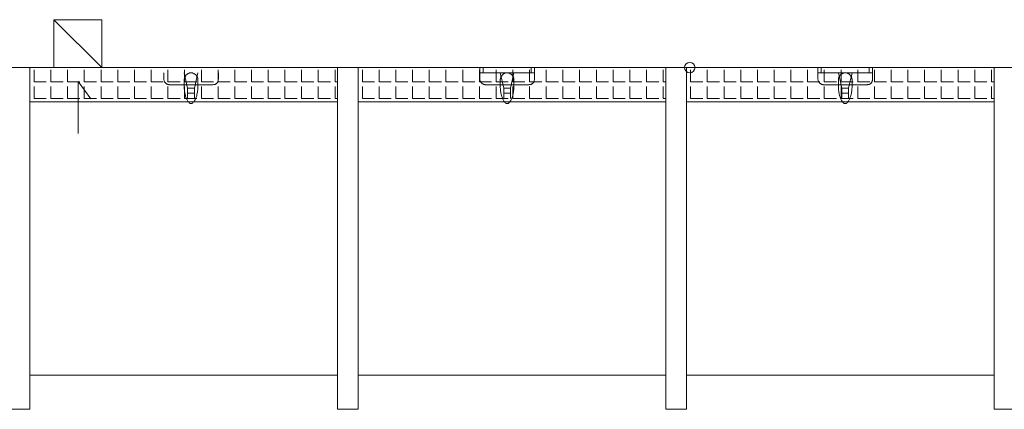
# Model space of a CAD drawing. Header units: millimetres. Extents: x -12354389001 to 271431, y -126469 to 48347.
# Tile 164 of 204: x -111812 to -111524, y -82275 to -82161. Entities that reach past the tile are written whole.
import ezdxf

# ---------------------------------------------------------------- set-up
doc = ezdxf.new("R2010")
doc.units = ezdxf.units.MM
doc.layers.get('0').update_dxf_attribs({"lineweight": 9})
for name, color, linetype, lineweight in [('IS_Text_Odbiornikow_Therm', 7, 'Continuous', 5), ('koncepcja', 252, 'Continuous', 15), ('koncepcja linie przekrojowe', 252, 'Continuous', 20), ('LINIE PRZEKROJOWE', 7, 'Continuous', 13), ('OPISY', 255, 'Continuous', 9), ('WYPOSAZENIE', 7, 'Continuous', 15)]:
    doc.layers.add(name, color=color, linetype=linetype, lineweight=lineweight)

# ---------------------------------------------------------------- blocks, each defined once
blk = doc.blocks.new('fds')
at = {"color": 252, "linetype": 'Continuous', "lineweight": 13}
for p, q in [((-15685.44, 22178.42), (-15685.44, 22193.54)), ((-15685.44, 22193.54), (-15681.75, 22188.56))]:
    blk.add_line(p, q, dxfattribs=at)
at = {"layer": 'koncepcja', "color": 7, "linetype": 'Continuous', "lineweight": 13}
for p, q in [((-15699.59, 22187.67), (-15699.59, 22197.67)), ((-15699.59, 22107.67), (-15699.59, 22197.67)), ((-15698.36, 22193.5), (-15698.36, 22197.05)), ((-15693.47, 22193.5), (-15693.47, 22197.05)), ((-15688.58, 22193.5), (-15688.58, 22197.05)), ((-15683.69, 22193.5), (-15683.69, 22197.05)), ((-15678.8, 22193.5), (-15678.8, 22197.05)), ((-15673.91, 22193.5), (-15673.91, 22197.05)), ((-15669.02, 22193.5), (-15669.02, 22197.05)), ((-15629.91, 22193.5), (-15629.91, 22197.05)), ((-15625.02, 22193.5), (-15625.02, 22197.05)), ((-15620.13, 22193.5), (-15620.13, 22197.05)), ((-15615.24, 22193.5), (-15615.24, 22197.05)), ((-15610.35, 22193.5), (-15610.35, 22197.05)), ((-15609.59, 22197.67), (-15609.59, 22187.67)), ((-15609.59, 22197.67), (-15609.59, 22107.67)), ((-15603.59, 22107.67), (-15603.59, 22197.67)), ((-15602.36, 22193.5), (-15602.36, 22197.05)), ((-15597.47, 22193.5), (-15597.47, 22197.05)), ((-15592.58, 22193.5), (-15592.58, 22197.05)), ((-15587.69, 22193.5), (-15587.69, 22197.05)), ((-15582.8, 22193.5), (-15582.8, 22197.05)), ((-15577.91, 22193.5), (-15577.91, 22197.05)), ((-15573.02, 22193.5), (-15573.02, 22197.05)), ((-15533.91, 22193.5), (-15533.91, 22197.05)), ((-15529.02, 22193.5), (-15529.02, 22197.05)), ((-15524.13, 22193.5), (-15524.13, 22197.05)), ((-15519.24, 22193.5), (-15519.24, 22197.05)), ((-15514.35, 22193.5), (-15514.35, 22197.05)), ((-15513.59, 22197.67), (-15513.59, 22107.67)), ((-15507.59, 22107.67), (-15507.59, 22197.67)), ((-15506.36, 22193.5), (-15506.36, 22197.05)), ((-15501.47, 22193.5), (-15501.47, 22197.05)), ((-15496.58, 22193.5), (-15496.58, 22197.05)), ((-15491.69, 22193.5), (-15491.69, 22197.05)), ((-15486.8, 22193.5), (-15486.8, 22197.05)), ((-15481.91, 22193.5), (-15481.91, 22197.05)), ((-15477.02, 22193.5), (-15477.02, 22197.05)), ((-15437.91, 22193.5), (-15437.91, 22197.05)), ((-15433.02, 22193.5), (-15433.02, 22197.05)), ((-15428.13, 22193.5), (-15428.13, 22197.05)), ((-15423.24, 22193.5), (-15423.24, 22197.05)), ((-15418.35, 22193.5), (-15418.35, 22197.05)), ((-15417.59, 22197.67), (-15417.59, 22107.67)), ((-15698.36, 22193.5), (-15694.8, 22193.5)), ((-15693.47, 22193.5), (-15689.91, 22193.5)), ((-15688.58, 22193.5), (-15685.02, 22193.5)), ((-15683.69, 22193.5), (-15680.13, 22193.5)), ((-15678.8, 22193.5), (-15675.25, 22193.5)), ((-15673.91, 22193.5), (-15670.36, 22193.5)), ((-15669.02, 22193.5), (-15665.47, 22193.5)), ((-15629.91, 22193.5), (-15626.35, 22193.5)), ((-15625.02, 22193.5), (-15621.46, 22193.5)), ((-15620.13, 22193.5), (-15616.57, 22193.5)), ((-15615.24, 22193.5), (-15611.68, 22193.5)), ((-15610.35, 22193.5), (-15609.59, 22193.5)), ((-15602.36, 22193.5), (-15598.8, 22193.5)), ((-15597.47, 22193.5), (-15593.91, 22193.5)), ((-15592.58, 22193.5), (-15589.02, 22193.5)), ((-15587.69, 22193.5), (-15584.13, 22193.5)), ((-15582.8, 22193.5), (-15579.25, 22193.5)), ((-15577.91, 22193.5), (-15574.36, 22193.5)), ((-15533.91, 22193.5), (-15530.35, 22193.5)), ((-15529.02, 22193.5), (-15525.46, 22193.5)), ((-15524.13, 22193.5), (-15520.57, 22193.5)), ((-15519.24, 22193.5), (-15515.68, 22193.5)), ((-15514.35, 22193.5), (-15513.59, 22193.5)), ((-15506.36, 22193.5), (-15502.8, 22193.5)), ((-15501.47, 22193.5), (-15497.91, 22193.5)), ((-15496.58, 22193.5), (-15493.02, 22193.5)), ((-15491.69, 22193.5), (-15488.13, 22193.5)), ((-15486.8, 22193.5), (-15483.25, 22193.5)), ((-15481.91, 22193.5), (-15478.36, 22193.5)), ((-15437.91, 22193.5), (-15434.35, 22193.5)), ((-15433.02, 22193.5), (-15429.46, 22193.5)), ((-15428.13, 22193.5), (-15424.57, 22193.5)), ((-15423.24, 22193.5), (-15419.68, 22193.5)), ((-15418.35, 22193.5), (-15417.59, 22193.5)), ((-15698.36, 22188.61), (-15698.36, 22192.16)), ((-15693.47, 22188.61), (-15693.47, 22192.16)), ((-15688.58, 22188.61), (-15688.58, 22192.16)), ((-15683.69, 22188.61), (-15683.69, 22192.16)), ((-15678.8, 22188.61), (-15678.8, 22192.16)), ((-15673.91, 22188.61), (-15673.91, 22192.16)), ((-15669.02, 22188.61), (-15669.02, 22192.16)), ((-15629.91, 22188.61), (-15629.91, 22192.16)), ((-15625.02, 22188.61), (-15625.02, 22192.16)), ((-15620.13, 22188.61), (-15620.13, 22192.16)), ((-15615.24, 22188.61), (-15615.24, 22192.16)), ((-15610.35, 22188.61), (-15610.35, 22192.16)), ((-15602.36, 22188.61), (-15602.36, 22192.16)), ((-15597.47, 22188.61), (-15597.47, 22192.16)), ((-15592.58, 22188.61), (-15592.58, 22192.16)), ((-15587.69, 22188.61), (-15587.69, 22192.16)), ((-15582.8, 22188.61), (-15582.8, 22192.16)), ((-15577.91, 22188.61), (-15577.91, 22192.16)), ((-15573.02, 22188.61), (-15573.02, 22192.16)), ((-15533.91, 22188.61), (-15533.91, 22192.16)), ((-15529.02, 22188.61), (-15529.02, 22192.16)), ((-15524.13, 22188.61), (-15524.13, 22192.16)), ((-15519.24, 22188.61), (-15519.24, 22192.16)), ((-15514.35, 22188.61), (-15514.35, 22192.16)), ((-15506.36, 22188.61), (-15506.36, 22192.16)), ((-15501.47, 22188.61), (-15501.47, 22192.16)), ((-15496.58, 22188.61), (-15496.58, 22192.16)), ((-15491.69, 22188.61), (-15491.69, 22192.16)), ((-15486.8, 22188.61), (-15486.8, 22192.16)), ((-15481.91, 22188.61), (-15481.91, 22192.16)), ((-15477.02, 22188.61), (-15477.02, 22192.16)), ((-15437.91, 22188.61), (-15437.91, 22192.16)), ((-15433.02, 22188.61), (-15433.02, 22192.16)), ((-15428.13, 22188.61), (-15428.13, 22192.16)), ((-15423.24, 22188.61), (-15423.24, 22192.16)), ((-15418.35, 22188.61), (-15418.35, 22192.16)), ((-15699.59, 22187.67), (-15699.59, 22187.67)), ((-15699.59, 22187.67), (-15699.59, 22187.67)), ((-15698.36, 22188.61), (-15694.8, 22188.61)), ((-15693.47, 22188.61), (-15689.91, 22188.61)), ((-15688.58, 22188.61), (-15685.02, 22188.61)), ((-15683.69, 22188.61), (-15680.13, 22188.61)), ((-15678.8, 22188.61), (-15675.25, 22188.61)), ((-15673.91, 22188.61), (-15670.36, 22188.61)), ((-15669.02, 22188.61), (-15665.47, 22188.61)), ((-15629.91, 22188.61), (-15626.35, 22188.61)), ((-15625.02, 22188.61), (-15621.46, 22188.61)), ((-15620.13, 22188.61), (-15616.57, 22188.61)), ((-15615.24, 22188.61), (-15611.68, 22188.61)), ((-15610.35, 22188.61), (-15609.59, 22188.61)), ((-15603.59, 22187.67), (-15603.59, 22187.67)), ((-15603.59, 22187.67), (-15603.59, 22187.67)), ((-15602.36, 22188.61), (-15598.8, 22188.61)), ((-15597.47, 22188.61), (-15593.91, 22188.61)), ((-15592.58, 22188.61), (-15589.02, 22188.61)), ((-15587.69, 22188.61), (-15584.13, 22188.61)), ((-15582.8, 22188.61), (-15579.25, 22188.61)), ((-15577.91, 22188.61), (-15574.36, 22188.61)), ((-15533.91, 22188.61), (-15530.35, 22188.61)), ((-15529.02, 22188.61), (-15525.46, 22188.61)), ((-15524.13, 22188.61), (-15520.57, 22188.61)), ((-15519.24, 22188.61), (-15515.68, 22188.61)), ((-15514.35, 22188.61), (-15513.59, 22188.61)), ((-15507.59, 22187.67), (-15507.59, 22187.67)), ((-15507.59, 22187.67), (-15507.59, 22187.67)), ((-15506.36, 22188.61), (-15502.8, 22188.61)), ((-15501.47, 22188.61), (-15497.91, 22188.61)), ((-15496.58, 22188.61), (-15493.02, 22188.61)), ((-15491.69, 22188.61), (-15488.13, 22188.61)), ((-15486.8, 22188.61), (-15483.25, 22188.61)), ((-15481.91, 22188.61), (-15478.36, 22188.61)), ((-15437.91, 22188.61), (-15434.35, 22188.61)), ((-15433.02, 22188.61), (-15429.46, 22188.61)), ((-15428.13, 22188.61), (-15424.57, 22188.61)), ((-15423.24, 22188.61), (-15419.68, 22188.61)), ((-15418.35, 22188.61), (-15417.59, 22188.61)), ((-15609.59, 22107.67), (-15699.59, 22107.67)), ((-15513.59, 22107.67), (-15603.59, 22107.67)), ((-15417.59, 22107.67), (-15507.59, 22107.67))]:
    blk.add_line(p, q, dxfattribs=at)
at = {"layer": 'koncepcja', "color": 252, "linetype": 'Continuous', "lineweight": 13}
blk.add_line((-15699.59, 22197.67), (-15609.59, 22197.67), dxfattribs=at)
at = {"layer": 'koncepcja linie przekrojowe', "color": 7, "linetype": 'Continuous', "lineweight": 13}
for p, q in [((-15699.59, 22197.67), (-15699.59, 22097.67)), ((-15609.59, 22097.67), (-15609.59, 22197.67)), ((-15603.59, 22197.67), (-15603.59, 22097.67)), ((-15513.59, 22097.67), (-15513.59, 22197.67)), ((-15507.59, 22197.67), (-15507.59, 22097.67)), ((-15417.59, 22097.67), (-15417.59, 22197.67))]:
    blk.add_line(p, q, dxfattribs=at)
at = {"layer": 'koncepcja linie przekrojowe', "color": 252, "linetype": 'Continuous', "lineweight": 13}
for p, q in [((-15699.59, 22097.67), (-15705.59, 22097.67)), ((-15603.59, 22097.67), (-15609.59, 22097.67)), ((-15507.59, 22097.67), (-15513.59, 22097.67)), ((-15411.59, 22097.67), (-15417.59, 22097.67))]:
    blk.add_line(p, q, dxfattribs=at)
at = {"layer": 'LINIE PRZEKROJOWE', "color": 252, "linetype": 'Continuous', "lineweight": 13}
for p, q in [((-15692.6, 22197.67), (-15692.6, 22211.67)), ((-15692.6, 22211.67), (-15678.6, 22211.67)), ((-15692.6, 22211.67), (-15678.6, 22197.67)), ((-15678.6, 22211.67), (-15678.6, 22197.67)), ((-15823.77, 22197.67), (-15533.59, 22197.67)), ((-15533.59, 22197.67), (-15338.59, 22197.67))]:
    blk.add_line(p, q, dxfattribs=at)
at = {"layer": 'OPISY', "color": 252, "linetype": 'Continuous', "lineweight": 13}
blk.add_circle((-15506.59, 22197.67), 1.55, dxfattribs=at)
at = {"layer": 'WYPOSAZENIE', "color": 7, "linetype": 'Continuous', "lineweight": 13}
for p, q in [((-15664.13, 22193.5), (-15664.13, 22197.05)), ((-15659.24, 22193.5), (-15659.24, 22197.05)), ((-15654.35, 22193.5), (-15654.35, 22197.05)), ((-15649.46, 22193.5), (-15649.46, 22197.05)), ((-15644.57, 22193.5), (-15644.57, 22197.05)), ((-15639.69, 22193.5), (-15639.69, 22197.05)), ((-15634.8, 22193.5), (-15634.8, 22197.05)), ((-15568.13, 22193.5), (-15568.13, 22197.05)), ((-15563.24, 22193.5), (-15563.24, 22197.05)), ((-15558.35, 22193.5), (-15558.35, 22197.05)), ((-15553.46, 22193.5), (-15553.46, 22197.05)), ((-15548.57, 22193.5), (-15548.57, 22197.05)), ((-15543.69, 22193.5), (-15543.69, 22197.05)), ((-15538.8, 22193.5), (-15538.8, 22197.05)), ((-15472.13, 22193.5), (-15472.13, 22197.05)), ((-15467.24, 22193.5), (-15467.24, 22197.05)), ((-15462.35, 22193.5), (-15462.35, 22197.05)), ((-15457.46, 22193.5), (-15457.46, 22197.05)), ((-15452.57, 22193.5), (-15452.57, 22197.05)), ((-15447.69, 22193.5), (-15447.69, 22197.05)), ((-15442.8, 22193.5), (-15442.8, 22197.05)), ((-15664.13, 22193.5), (-15660.58, 22193.5)), ((-15659.24, 22193.5), (-15655.69, 22193.5)), ((-15654.47, 22196.14), (-15653.47, 22191.64)), ((-15654.35, 22193.5), (-15650.8, 22193.5)), ((-15651.47, 22191.64), (-15650.47, 22196.14)), ((-15649.46, 22193.5), (-15645.91, 22193.5)), ((-15644.57, 22193.5), (-15641.02, 22193.5)), ((-15639.69, 22193.5), (-15636.13, 22193.5)), ((-15634.8, 22193.5), (-15631.24, 22193.5)), ((-15573.02, 22193.5), (-15569.47, 22193.5)), ((-15568.13, 22193.5), (-15564.58, 22193.5)), ((-15563.24, 22193.5), (-15559.69, 22193.5)), ((-15562.02, 22196.14), (-15561.02, 22191.64)), ((-15559.02, 22191.64), (-15558.02, 22196.14)), ((-15558.35, 22193.5), (-15554.8, 22193.5)), ((-15553.46, 22193.5), (-15549.91, 22193.5)), ((-15548.57, 22193.5), (-15545.02, 22193.5)), ((-15543.69, 22193.5), (-15540.13, 22193.5)), ((-15538.8, 22193.5), (-15535.24, 22193.5)), ((-15477.02, 22193.5), (-15473.47, 22193.5)), ((-15472.13, 22193.5), (-15468.58, 22193.5)), ((-15467.24, 22193.5), (-15463.69, 22193.5)), ((-15463.13, 22196.14), (-15462.13, 22191.64)), ((-15462.35, 22193.5), (-15458.8, 22193.5)), ((-15460.13, 22191.64), (-15459.13, 22196.14)), ((-15457.46, 22193.5), (-15453.91, 22193.5)), ((-15452.57, 22193.5), (-15449.02, 22193.5)), ((-15447.69, 22193.5), (-15444.13, 22193.5)), ((-15442.8, 22193.5), (-15439.24, 22193.5)), ((-15664.13, 22188.61), (-15664.13, 22192.16)), ((-15659.24, 22188.61), (-15659.24, 22192.16)), ((-15654.35, 22188.61), (-15654.35, 22192.16)), ((-15653.47, 22191.64), (-15651.47, 22191.64)), ((-15649.46, 22188.61), (-15649.46, 22192.16)), ((-15644.57, 22188.61), (-15644.57, 22192.16)), ((-15639.69, 22188.61), (-15639.69, 22192.16)), ((-15634.8, 22188.61), (-15634.8, 22192.16)), ((-15568.13, 22188.61), (-15568.13, 22192.16)), ((-15563.24, 22188.61), (-15563.24, 22192.16)), ((-15561.02, 22191.64), (-15559.02, 22191.64)), ((-15558.35, 22188.61), (-15558.35, 22192.16)), ((-15553.46, 22188.61), (-15553.46, 22192.16)), ((-15548.57, 22188.61), (-15548.57, 22192.16)), ((-15543.69, 22188.61), (-15543.69, 22192.16)), ((-15538.8, 22188.61), (-15538.8, 22192.16)), ((-15472.13, 22188.61), (-15472.13, 22192.16)), ((-15467.24, 22188.61), (-15467.24, 22192.16)), ((-15462.35, 22188.61), (-15462.35, 22192.16)), ((-15462.13, 22191.64), (-15460.13, 22191.64)), ((-15457.46, 22188.61), (-15457.46, 22192.16)), ((-15452.57, 22188.61), (-15452.57, 22192.16)), ((-15447.69, 22188.61), (-15447.69, 22192.16)), ((-15442.8, 22188.61), (-15442.8, 22192.16)), ((-15699.59, 22187.67), (-15609.59, 22187.67)), ((-15699.59, 22187.67), (-15609.59, 22187.67)), ((-15609.59, 22187.67), (-15699.59, 22187.67)), ((-15664.13, 22188.61), (-15660.58, 22188.61)), ((-15659.24, 22188.61), (-15655.69, 22188.61)), ((-15654.35, 22188.61), (-15650.8, 22188.61)), ((-15651.47, 22190.14), (-15653.47, 22190.14)), ((-15649.46, 22188.61), (-15645.91, 22188.61)), ((-15644.57, 22188.61), (-15641.02, 22188.61)), ((-15639.69, 22188.61), (-15636.13, 22188.61)), ((-15634.8, 22188.61), (-15631.24, 22188.61)), ((-15603.59, 22187.67), (-15513.59, 22187.67)), ((-15603.59, 22187.67), (-15513.59, 22187.67)), ((-15573.02, 22188.61), (-15569.47, 22188.61)), ((-15568.13, 22188.61), (-15564.58, 22188.61)), ((-15563.24, 22188.61), (-15559.69, 22188.61)), ((-15559.02, 22190.14), (-15561.02, 22190.14)), ((-15558.35, 22188.61), (-15554.8, 22188.61)), ((-15553.46, 22188.61), (-15549.91, 22188.61)), ((-15548.57, 22188.61), (-15545.02, 22188.61)), ((-15543.69, 22188.61), (-15540.13, 22188.61)), ((-15538.8, 22188.61), (-15535.24, 22188.61)), ((-15507.59, 22187.67), (-15417.59, 22187.67)), ((-15507.59, 22187.67), (-15417.59, 22187.67)), ((-15477.02, 22188.61), (-15473.47, 22188.61)), ((-15472.13, 22188.61), (-15468.58, 22188.61)), ((-15467.24, 22188.61), (-15463.69, 22188.61)), ((-15462.35, 22188.61), (-15458.8, 22188.61)), ((-15460.13, 22190.14), (-15462.13, 22190.14)), ((-15457.46, 22188.61), (-15453.91, 22188.61)), ((-15452.57, 22188.61), (-15449.02, 22188.61)), ((-15447.69, 22188.61), (-15444.13, 22188.61)), ((-15442.8, 22188.61), (-15439.24, 22188.61))]:
    blk.add_line(p, q, dxfattribs=at)
at = {"layer": 'WYPOSAZENIE', "color": 252, "linetype": 'Continuous', "lineweight": 13}
for p, q in [((-15568.02, 22196.14), (-15568.02, 22197.64)), ((-15567.02, 22197.64), (-15567.02, 22196.14)), ((-15553.02, 22196.14), (-15553.02, 22197.64)), ((-15552.02, 22197.64), (-15552.02, 22196.14)), ((-15469.13, 22196.14), (-15469.13, 22197.64)), ((-15468.13, 22197.64), (-15468.13, 22196.14)), ((-15454.13, 22196.14), (-15454.13, 22197.64)), ((-15453.13, 22197.64), (-15453.13, 22196.14)), ((-15567.02, 22196.14), (-15568.02, 22196.14)), ((-15558.02, 22196.14), (-15562.02, 22196.14)), ((-15552.02, 22196.14), (-15553.02, 22196.14)), ((-15468.13, 22196.14), (-15469.13, 22196.14)), ((-15459.13, 22196.14), (-15463.13, 22196.14)), ((-15453.13, 22196.14), (-15454.13, 22196.14))]:
    blk.add_line(p, q, dxfattribs=at)
at = {"layer": 'WYPOSAZENIE', "color": 7, "linetype": 'Continuous', "lineweight": 13}
for points, knots in [([(-15660.47, 22194.64), (-15660.47, 22194.72), (-15660.47, 22194.89), (-15660.47, 22195.12), (-15660.47, 22195.34), (-15660.47, 22195.52), (-15660.47, 22195.68), (-15660.47, 22195.82), (-15660.47, 22195.93), (-15660.47, 22196.02), (-15660.47, 22196.08), (-15660.47, 22196.12), (-15660.47, 22196.13), (-15660.47, 22196.14)], [0, 0, 0, 0, 0.260331, 0.495868, 0.706612, 0.892562, 1.053719, 1.190083, 1.301653, 1.38843, 1.450413, 1.487603, 1.5, 1.5, 1.5, 1.5]), ([(-15658.47, 22192.64), (-15658.57, 22192.64), (-15658.75, 22192.64), (-15659.01, 22192.68), (-15659.27, 22192.75), (-15659.52, 22192.85), (-15659.75, 22192.99), (-15659.96, 22193.16), (-15660.14, 22193.37), (-15660.28, 22193.63), (-15660.39, 22193.92), (-15660.46, 22194.26), (-15660.47, 22194.51), (-15660.47, 22194.64)], [0, 0, 0, 0, 0.272276, 0.542692, 0.810227, 1.07504, 1.338798, 1.604973, 1.87895, 2.16785, 2.480019, 2.824368, 3.209791, 3.209791, 3.209791, 3.209791]), ([(-15654.47, 22194.14), (-15654.47, 22194.23), (-15654.46, 22194.41), (-15654.39, 22194.68), (-15654.28, 22194.94), (-15654.13, 22195.18), (-15653.95, 22195.41), (-15653.75, 22195.61), (-15653.52, 22195.79), (-15653.28, 22195.94), (-15653.02, 22196.05), (-15652.75, 22196.12), (-15652.57, 22196.14), (-15652.47, 22196.14)], [0, 0, 0, 0, 0.273037, 0.549292, 0.830058, 1.115075, 1.403036, 1.692041, 1.980001, 2.265018, 2.545785, 2.82204, 3.095076, 3.095076, 3.095076, 3.095076]), ([(-15654.47, 22192.14), (-15654.47, 22192.19), (-15654.47, 22192.29), (-15654.47, 22192.46), (-15654.47, 22192.64), (-15654.47, 22192.83), (-15654.47, 22193.04), (-15654.47, 22193.24), (-15654.47, 22193.44), (-15654.47, 22193.63), (-15654.47, 22193.82), (-15654.47, 22193.98), (-15654.47, 22194.09), (-15654.47, 22194.14)], [0, 0, 0, 0, 0.148009, 0.316304, 0.500376, 0.695718, 0.897821, 1.102179, 1.304282, 1.499624, 1.683696, 1.851991, 2, 2, 2, 2]), ([(-15652.47, 22196.14), (-15652.38, 22196.14), (-15652.2, 22196.12), (-15651.93, 22196.05), (-15651.67, 22195.94), (-15651.43, 22195.79), (-15651.2, 22195.61), (-15651, 22195.41), (-15650.82, 22195.18), (-15650.67, 22194.94), (-15650.56, 22194.68), (-15650.49, 22194.41), (-15650.47, 22194.23), (-15650.47, 22194.14)], [0, 0, 0, 0, 0.273037, 0.549292, 0.830058, 1.115075, 1.403036, 1.692041, 1.980001, 2.265018, 2.545785, 2.82204, 3.095076, 3.095076, 3.095076, 3.095076]), ([(-15650.47, 22194.14), (-15650.47, 22194.09), (-15650.47, 22194), (-15650.47, 22193.86), (-15650.47, 22193.72), (-15650.47, 22193.56), (-15650.47, 22193.4), (-15650.47, 22193.23), (-15650.47, 22193.05), (-15650.47, 22192.85), (-15650.47, 22192.63), (-15650.47, 22192.39), (-15650.47, 22192.22), (-15650.47, 22192.14)], [0, 0, 0, 0, 0.136739, 0.275733, 0.419234, 0.569497, 0.728775, 0.899324, 1.083396, 1.283246, 1.501127, 1.739294, 2, 2, 2, 2]), ([(-15644.47, 22194.64), (-15644.47, 22194.51), (-15644.48, 22194.27), (-15644.52, 22193.93), (-15644.59, 22193.63), (-15644.69, 22193.38), (-15644.82, 22193.16), (-15645, 22192.98), (-15645.21, 22192.85), (-15645.47, 22192.75), (-15645.76, 22192.68), (-15646.1, 22192.64), (-15646.35, 22192.64), (-15646.47, 22192.64)], [0, 0, 0, 0, 0.384885, 0.724568, 1.024891, 1.293879, 1.542296, 1.783488, 2.031905, 2.300893, 2.601217, 2.940899, 3.325784, 3.325784, 3.325784, 3.325784]), ([(-15644.47, 22196.14), (-15644.47, 22196.13), (-15644.47, 22196.12), (-15644.47, 22196.08), (-15644.47, 22196.02), (-15644.47, 22195.93), (-15644.47, 22195.82), (-15644.47, 22195.68), (-15644.47, 22195.52), (-15644.47, 22195.34), (-15644.47, 22195.12), (-15644.47, 22194.89), (-15644.47, 22194.72), (-15644.47, 22194.64)], [0, 0, 0, 0, 0.012397, 0.049587, 0.11157, 0.198347, 0.309917, 0.446281, 0.607438, 0.793388, 1.004132, 1.239669, 1.5, 1.5, 1.5, 1.5]), ([(-15568.02, 22194.64), (-15568.02, 22194.72), (-15568.02, 22194.89), (-15568.02, 22195.12), (-15568.02, 22195.34), (-15568.02, 22195.52), (-15568.02, 22195.68), (-15568.02, 22195.82), (-15568.02, 22195.93), (-15568.02, 22196.02), (-15568.02, 22196.08), (-15568.02, 22196.12), (-15568.02, 22196.13), (-15568.02, 22196.14)], [0, 0, 0, 0, 0.260331, 0.495868, 0.706612, 0.892562, 1.053719, 1.190083, 1.301653, 1.38843, 1.450413, 1.487603, 1.5, 1.5, 1.5, 1.5]), ([(-15566.02, 22192.64), (-15566.12, 22192.64), (-15566.3, 22192.64), (-15566.56, 22192.68), (-15566.82, 22192.75), (-15567.07, 22192.85), (-15567.3, 22192.99), (-15567.51, 22193.16), (-15567.69, 22193.37), (-15567.83, 22193.63), (-15567.94, 22193.92), (-15568.01, 22194.26), (-15568.02, 22194.51), (-15568.02, 22194.64)], [0, 0, 0, 0, 0.272276, 0.542692, 0.810227, 1.07504, 1.338798, 1.604973, 1.87895, 2.16785, 2.480019, 2.824368, 3.209791, 3.209791, 3.209791, 3.209791]), ([(-15562.02, 22194.14), (-15562.02, 22194.23), (-15562.01, 22194.41), (-15561.94, 22194.68), (-15561.83, 22194.94), (-15561.68, 22195.18), (-15561.5, 22195.41), (-15561.3, 22195.61), (-15561.07, 22195.79), (-15560.83, 22195.94), (-15560.57, 22196.05), (-15560.3, 22196.12), (-15560.12, 22196.14), (-15560.02, 22196.14)], [0, 0, 0, 0, 0.273037, 0.549292, 0.830058, 1.115075, 1.403036, 1.692041, 1.980001, 2.265018, 2.545785, 2.82204, 3.095076, 3.095076, 3.095076, 3.095076]), ([(-15562.02, 22192.14), (-15562.02, 22192.19), (-15562.02, 22192.29), (-15562.02, 22192.46), (-15562.02, 22192.64), (-15562.02, 22192.83), (-15562.02, 22193.04), (-15562.02, 22193.24), (-15562.02, 22193.44), (-15562.02, 22193.63), (-15562.02, 22193.82), (-15562.02, 22193.98), (-15562.02, 22194.09), (-15562.02, 22194.14)], [0, 0, 0, 0, 0.148009, 0.316304, 0.500376, 0.695718, 0.897821, 1.102179, 1.304282, 1.499624, 1.683696, 1.851991, 2, 2, 2, 2]), ([(-15560.02, 22196.14), (-15559.93, 22196.14), (-15559.75, 22196.12), (-15559.48, 22196.05), (-15559.22, 22195.94), (-15558.98, 22195.79), (-15558.75, 22195.61), (-15558.55, 22195.41), (-15558.37, 22195.18), (-15558.22, 22194.94), (-15558.11, 22194.68), (-15558.04, 22194.41), (-15558.02, 22194.23), (-15558.02, 22194.14)], [0, 0, 0, 0, 0.273037, 0.549292, 0.830058, 1.115075, 1.403036, 1.692041, 1.980001, 2.265018, 2.545785, 2.82204, 3.095076, 3.095076, 3.095076, 3.095076]), ([(-15558.02, 22194.14), (-15558.02, 22194.09), (-15558.02, 22194), (-15558.02, 22193.86), (-15558.02, 22193.72), (-15558.02, 22193.56), (-15558.02, 22193.4), (-15558.02, 22193.23), (-15558.02, 22193.05), (-15558.02, 22192.85), (-15558.02, 22192.63), (-15558.02, 22192.39), (-15558.02, 22192.22), (-15558.02, 22192.14)], [0, 0, 0, 0, 0.136739, 0.275733, 0.419234, 0.569497, 0.728775, 0.899324, 1.083396, 1.283246, 1.501127, 1.739294, 2, 2, 2, 2]), ([(-15552.02, 22194.64), (-15552.02, 22194.51), (-15552.03, 22194.27), (-15552.07, 22193.93), (-15552.14, 22193.63), (-15552.24, 22193.38), (-15552.37, 22193.16), (-15552.55, 22192.98), (-15552.76, 22192.85), (-15553.02, 22192.75), (-15553.31, 22192.68), (-15553.65, 22192.64), (-15553.9, 22192.64), (-15554.02, 22192.64)], [0, 0, 0, 0, 0.384885, 0.724568, 1.024891, 1.293879, 1.542296, 1.783488, 2.031905, 2.300893, 2.601217, 2.940899, 3.325784, 3.325784, 3.325784, 3.325784]), ([(-15552.02, 22196.14), (-15552.02, 22196.13), (-15552.02, 22196.12), (-15552.02, 22196.08), (-15552.02, 22196.02), (-15552.02, 22195.93), (-15552.02, 22195.82), (-15552.02, 22195.68), (-15552.02, 22195.52), (-15552.02, 22195.34), (-15552.02, 22195.12), (-15552.02, 22194.89), (-15552.02, 22194.72), (-15552.02, 22194.64)], [0, 0, 0, 0, 0.012397, 0.049587, 0.11157, 0.198347, 0.309917, 0.446281, 0.607438, 0.793388, 1.004132, 1.239669, 1.5, 1.5, 1.5, 1.5]), ([(-15469.13, 22194.64), (-15469.13, 22194.72), (-15469.13, 22194.89), (-15469.13, 22195.12), (-15469.13, 22195.34), (-15469.13, 22195.52), (-15469.13, 22195.68), (-15469.13, 22195.82), (-15469.13, 22195.93), (-15469.13, 22196.02), (-15469.13, 22196.08), (-15469.13, 22196.12), (-15469.13, 22196.13), (-15469.13, 22196.14)], [0, 0, 0, 0, 0.260331, 0.495868, 0.706612, 0.892562, 1.053719, 1.190083, 1.301653, 1.38843, 1.450413, 1.487603, 1.5, 1.5, 1.5, 1.5]), ([(-15467.13, 22192.64), (-15467.22, 22192.64), (-15467.4, 22192.64), (-15467.67, 22192.68), (-15467.93, 22192.75), (-15468.17, 22192.85), (-15468.4, 22192.99), (-15468.61, 22193.16), (-15468.79, 22193.37), (-15468.94, 22193.63), (-15469.05, 22193.92), (-15469.11, 22194.26), (-15469.13, 22194.51), (-15469.13, 22194.64)], [0, 0, 0, 0, 0.272276, 0.542692, 0.810227, 1.07504, 1.338798, 1.604973, 1.87895, 2.16785, 2.480019, 2.824368, 3.209791, 3.209791, 3.209791, 3.209791]), ([(-15463.13, 22194.14), (-15463.13, 22194.23), (-15463.11, 22194.41), (-15463.04, 22194.68), (-15462.93, 22194.94), (-15462.78, 22195.18), (-15462.61, 22195.41), (-15462.4, 22195.61), (-15462.18, 22195.79), (-15461.93, 22195.94), (-15461.67, 22196.05), (-15461.4, 22196.12), (-15461.22, 22196.14), (-15461.13, 22196.14)], [0, 0, 0, 0, 0.273037, 0.549292, 0.830058, 1.115075, 1.403036, 1.692041, 1.980001, 2.265018, 2.545785, 2.82204, 3.095076, 3.095076, 3.095076, 3.095076]), ([(-15463.13, 22192.14), (-15463.13, 22192.19), (-15463.13, 22192.29), (-15463.13, 22192.46), (-15463.13, 22192.64), (-15463.13, 22192.83), (-15463.13, 22193.04), (-15463.13, 22193.24), (-15463.13, 22193.44), (-15463.13, 22193.63), (-15463.13, 22193.82), (-15463.13, 22193.98), (-15463.13, 22194.09), (-15463.13, 22194.14)], [0, 0, 0, 0, 0.148009, 0.316304, 0.500376, 0.695718, 0.897821, 1.102179, 1.304282, 1.499624, 1.683696, 1.851991, 2, 2, 2, 2]), ([(-15461.13, 22196.14), (-15461.04, 22196.14), (-15460.85, 22196.12), (-15460.59, 22196.05), (-15460.33, 22195.94), (-15460.08, 22195.79), (-15459.85, 22195.61), (-15459.65, 22195.41), (-15459.47, 22195.18), (-15459.33, 22194.94), (-15459.22, 22194.68), (-15459.15, 22194.41), (-15459.13, 22194.23), (-15459.13, 22194.14)], [0, 0, 0, 0, 0.273037, 0.549292, 0.830058, 1.115075, 1.403036, 1.692041, 1.980001, 2.265018, 2.545785, 2.82204, 3.095076, 3.095076, 3.095076, 3.095076]), ([(-15459.13, 22194.14), (-15459.13, 22194.09), (-15459.13, 22194), (-15459.13, 22193.86), (-15459.13, 22193.72), (-15459.13, 22193.56), (-15459.13, 22193.4), (-15459.13, 22193.23), (-15459.13, 22193.05), (-15459.13, 22192.85), (-15459.13, 22192.63), (-15459.13, 22192.39), (-15459.13, 22192.22), (-15459.13, 22192.14)], [0, 0, 0, 0, 0.136739, 0.275733, 0.419234, 0.569497, 0.728775, 0.899324, 1.083396, 1.283246, 1.501127, 1.739294, 2, 2, 2, 2]), ([(-15453.13, 22194.64), (-15453.13, 22194.51), (-15453.14, 22194.27), (-15453.17, 22193.93), (-15453.24, 22193.63), (-15453.34, 22193.38), (-15453.48, 22193.16), (-15453.65, 22192.98), (-15453.87, 22192.85), (-15454.12, 22192.75), (-15454.42, 22192.68), (-15454.76, 22192.64), (-15455, 22192.64), (-15455.13, 22192.64)], [0, 0, 0, 0, 0.384885, 0.724568, 1.024891, 1.293879, 1.542296, 1.783488, 2.031905, 2.300893, 2.601217, 2.940899, 3.325784, 3.325784, 3.325784, 3.325784]), ([(-15453.13, 22196.14), (-15453.13, 22196.13), (-15453.13, 22196.12), (-15453.13, 22196.08), (-15453.13, 22196.02), (-15453.13, 22195.93), (-15453.13, 22195.82), (-15453.13, 22195.68), (-15453.13, 22195.52), (-15453.13, 22195.34), (-15453.13, 22195.12), (-15453.13, 22194.89), (-15453.13, 22194.72), (-15453.13, 22194.64)], [0, 0, 0, 0, 0.012397, 0.049587, 0.11157, 0.198347, 0.309917, 0.446281, 0.607438, 0.793388, 1.004132, 1.239669, 1.5, 1.5, 1.5, 1.5]), ([(-15646.47, 22192.64), (-15646.77, 22192.64), (-15647.4, 22192.64), (-15648.4, 22192.64), (-15649.5, 22192.64), (-15650.66, 22192.64), (-15651.87, 22192.64), (-15653.08, 22192.64), (-15654.29, 22192.64), (-15655.45, 22192.64), (-15656.55, 22192.64), (-15657.55, 22192.64), (-15658.18, 22192.64), (-15658.47, 22192.64)], [0, 0, 0, 0, 0.888054, 1.897821, 3.002254, 4.174305, 5.386927, 6.613073, 7.825695, 8.997746, 10.102179, 11.111946, 12, 12, 12, 12]), ([(-15652.47, 22187.14), (-15652.57, 22187.14), (-15652.77, 22187.19), (-15653.04, 22187.37), (-15653.29, 22187.65), (-15653.54, 22188.02), (-15653.76, 22188.46), (-15653.96, 22188.97), (-15654.14, 22189.54), (-15654.28, 22190.15), (-15654.39, 22190.79), (-15654.46, 22191.46), (-15654.47, 22191.91), (-15654.47, 22192.14)], [0, 0, 0, 0, 0.278538, 0.596972, 0.9738, 1.412854, 1.910826, 2.461075, 3.055384, 3.684814, 4.34019, 5.012423, 5.692788, 5.692788, 5.692788, 5.692788]), ([(-15653.47, 22191.64), (-15653.47, 22191.51), (-15653.47, 22191.27), (-15653.47, 22190.92), (-15653.47, 22190.61), (-15653.47, 22190.33), (-15653.47, 22190.08), (-15653.47, 22189.83), (-15653.47, 22189.6), (-15653.47, 22189.37), (-15653.47, 22189.14), (-15653.47, 22188.89), (-15653.47, 22188.72), (-15653.47, 22188.64)], [0, 0, 0, 0, 0.385424, 0.728024, 1.03456, 1.311796, 1.566491, 1.805409, 2.035312, 2.26296, 2.495116, 2.738542, 3, 3, 3, 3]), ([(-15650.47, 22192.14), (-15650.47, 22191.91), (-15650.49, 22191.46), (-15650.56, 22190.79), (-15650.67, 22190.15), (-15650.81, 22189.54), (-15650.99, 22188.97), (-15651.19, 22188.46), (-15651.41, 22188.02), (-15651.66, 22187.65), (-15651.91, 22187.37), (-15652.18, 22187.19), (-15652.38, 22187.14), (-15652.47, 22187.14)], [0, 0, 0, 0, 0.680365, 1.352598, 2.007974, 2.637404, 3.231713, 3.781963, 4.279934, 4.718988, 5.095816, 5.41425, 5.692788, 5.692788, 5.692788, 5.692788]), ([(-15554.02, 22192.64), (-15554.32, 22192.64), (-15554.95, 22192.64), (-15555.95, 22192.64), (-15557.05, 22192.64), (-15558.21, 22192.64), (-15559.42, 22192.64), (-15560.63, 22192.64), (-15561.84, 22192.64), (-15563, 22192.64), (-15564.09, 22192.64), (-15565.1, 22192.64), (-15565.73, 22192.64), (-15566.02, 22192.64)], [0, 0, 0, 0, 0.888054, 1.897821, 3.002254, 4.174305, 5.386927, 6.613073, 7.825695, 8.997746, 10.102179, 11.111946, 12, 12, 12, 12]), ([(-15560.02, 22187.14), (-15560.12, 22187.14), (-15560.32, 22187.19), (-15560.59, 22187.37), (-15560.84, 22187.65), (-15561.08, 22188.02), (-15561.31, 22188.46), (-15561.51, 22188.97), (-15561.69, 22189.54), (-15561.83, 22190.15), (-15561.94, 22190.79), (-15562.01, 22191.46), (-15562.02, 22191.91), (-15562.02, 22192.14)], [0, 0, 0, 0, 0.278538, 0.596972, 0.9738, 1.412854, 1.910826, 2.461075, 3.055384, 3.684814, 4.34019, 5.012423, 5.692788, 5.692788, 5.692788, 5.692788]), ([(-15561.02, 22191.64), (-15561.02, 22191.51), (-15561.02, 22191.27), (-15561.02, 22190.92), (-15561.02, 22190.61), (-15561.02, 22190.33), (-15561.02, 22190.08), (-15561.02, 22189.83), (-15561.02, 22189.6), (-15561.02, 22189.37), (-15561.02, 22189.14), (-15561.02, 22188.89), (-15561.02, 22188.72), (-15561.02, 22188.64)], [0, 0, 0, 0, 0.385424, 0.728024, 1.03456, 1.311796, 1.566491, 1.805409, 2.035312, 2.26296, 2.495116, 2.738542, 3, 3, 3, 3]), ([(-15558.02, 22192.14), (-15558.02, 22191.91), (-15558.04, 22191.46), (-15558.11, 22190.79), (-15558.22, 22190.15), (-15558.36, 22189.54), (-15558.54, 22188.97), (-15558.74, 22188.46), (-15558.96, 22188.02), (-15559.21, 22187.65), (-15559.46, 22187.37), (-15559.73, 22187.19), (-15559.93, 22187.14), (-15560.02, 22187.14)], [0, 0, 0, 0, 0.680365, 1.352598, 2.007974, 2.637404, 3.231713, 3.781963, 4.279934, 4.718988, 5.095816, 5.41425, 5.692788, 5.692788, 5.692788, 5.692788]), ([(-15455.13, 22192.64), (-15455.42, 22192.64), (-15456.06, 22192.64), (-15457.06, 22192.64), (-15458.15, 22192.64), (-15459.32, 22192.64), (-15460.52, 22192.64), (-15461.74, 22192.64), (-15462.94, 22192.64), (-15464.1, 22192.64), (-15465.2, 22192.64), (-15466.2, 22192.64), (-15466.83, 22192.64), (-15467.13, 22192.64)], [0, 0, 0, 0, 0.888054, 1.897821, 3.002254, 4.174305, 5.386927, 6.613073, 7.825695, 8.997746, 10.102179, 11.111946, 12, 12, 12, 12]), ([(-15461.13, 22187.14), (-15461.22, 22187.14), (-15461.42, 22187.19), (-15461.69, 22187.37), (-15461.95, 22187.65), (-15462.19, 22188.02), (-15462.41, 22188.46), (-15462.61, 22188.97), (-15462.79, 22189.54), (-15462.93, 22190.15), (-15463.04, 22190.79), (-15463.11, 22191.46), (-15463.13, 22191.91), (-15463.13, 22192.14)], [0, 0, 0, 0, 0.278538, 0.596972, 0.9738, 1.412854, 1.910826, 2.461075, 3.055384, 3.684814, 4.34019, 5.012423, 5.692788, 5.692788, 5.692788, 5.692788]), ([(-15462.13, 22191.64), (-15462.13, 22191.51), (-15462.13, 22191.27), (-15462.13, 22190.92), (-15462.13, 22190.61), (-15462.13, 22190.33), (-15462.13, 22190.08), (-15462.13, 22189.83), (-15462.13, 22189.6), (-15462.13, 22189.37), (-15462.13, 22189.14), (-15462.13, 22188.89), (-15462.13, 22188.72), (-15462.13, 22188.64)], [0, 0, 0, 0, 0.385424, 0.728024, 1.03456, 1.311796, 1.566491, 1.805409, 2.035312, 2.26296, 2.495116, 2.738542, 3, 3, 3, 3]), ([(-15459.13, 22192.14), (-15459.13, 22191.91), (-15459.15, 22191.46), (-15459.21, 22190.79), (-15459.32, 22190.15), (-15459.47, 22189.54), (-15459.64, 22188.97), (-15459.84, 22188.46), (-15460.07, 22188.02), (-15460.31, 22187.65), (-15460.57, 22187.37), (-15460.84, 22187.19), (-15461.04, 22187.14), (-15461.13, 22187.14)], [0, 0, 0, 0, 0.680365, 1.352598, 2.007974, 2.637404, 3.231713, 3.781963, 4.279934, 4.718988, 5.095816, 5.41425, 5.692788, 5.692788, 5.692788, 5.692788])]:
    blk.add_open_spline(points, degree=3, knots=knots, dxfattribs=at)
at = {"layer": 'WYPOSAZENIE', "color": 252, "linetype": 'Continuous', "lineweight": 13}
for points in [[(-15568.02, 22196.14), (-15567.66, 22196.14), (-15566.87, 22196.14), (-15565.58, 22196.14), (-15564.12, 22196.14), (-15562.53, 22196.14), (-15560.87, 22196.14), (-15559.18, 22196.14), (-15557.52, 22196.14), (-15555.93, 22196.14), (-15554.47, 22196.14), (-15553.18, 22196.14), (-15552.39, 22196.14), (-15552.02, 22196.14)], [(-15469.13, 22196.14), (-15468.77, 22196.14), (-15467.97, 22196.14), (-15466.68, 22196.14), (-15465.22, 22196.14), (-15463.63, 22196.14), (-15461.97, 22196.14), (-15460.29, 22196.14), (-15458.62, 22196.14), (-15457.04, 22196.14), (-15455.58, 22196.14), (-15454.29, 22196.14), (-15453.49, 22196.14), (-15453.13, 22196.14)]]:
    blk.add_open_spline(points, degree=3, knots=[0, 0, 0, 0, 1.082645, 2.38843, 3.867769, 5.471074, 7.14876, 8.85124, 10.528926, 12.132231, 13.61157, 14.917355, 16, 16, 16, 16], dxfattribs=at)
at = {"layer": 'WYPOSAZENIE', "color": 7, "linetype": 'Continuous', "lineweight": 13}
for points in [[(-15651.47, 22188.64), (-15651.47, 22188.73), (-15651.47, 22188.91), (-15651.47, 22189.18), (-15651.47, 22189.45), (-15651.47, 22189.73), (-15651.47, 22190), (-15651.47, 22190.27), (-15651.47, 22190.55), (-15651.47, 22190.82), (-15651.47, 22191.09), (-15651.47, 22191.36), (-15651.47, 22191.55), (-15651.47, 22191.64)], [(-15559.02, 22188.64), (-15559.02, 22188.73), (-15559.02, 22188.91), (-15559.02, 22189.18), (-15559.02, 22189.45), (-15559.02, 22189.73), (-15559.02, 22190), (-15559.02, 22190.27), (-15559.02, 22190.55), (-15559.02, 22190.82), (-15559.02, 22191.09), (-15559.02, 22191.36), (-15559.02, 22191.55), (-15559.02, 22191.64)], [(-15460.13, 22188.64), (-15460.13, 22188.73), (-15460.13, 22188.91), (-15460.13, 22189.18), (-15460.13, 22189.45), (-15460.13, 22189.73), (-15460.13, 22190), (-15460.13, 22190.27), (-15460.13, 22190.55), (-15460.13, 22190.82), (-15460.13, 22191.09), (-15460.13, 22191.36), (-15460.13, 22191.55), (-15460.13, 22191.64)]]:
    blk.add_open_spline(points, degree=3, dxfattribs=at)

msp = doc.modelspace()

# ---------------------------------------------------------------- block references
at = {"layer": 'IS_Text_Odbiornikow_Therm', "color": 7, "ltscale": 0.5}
msp.add_blockref('fds', (-96109.164, -104372.956), dxfattribs=at)

doc.saveas('drawing.dxf')
